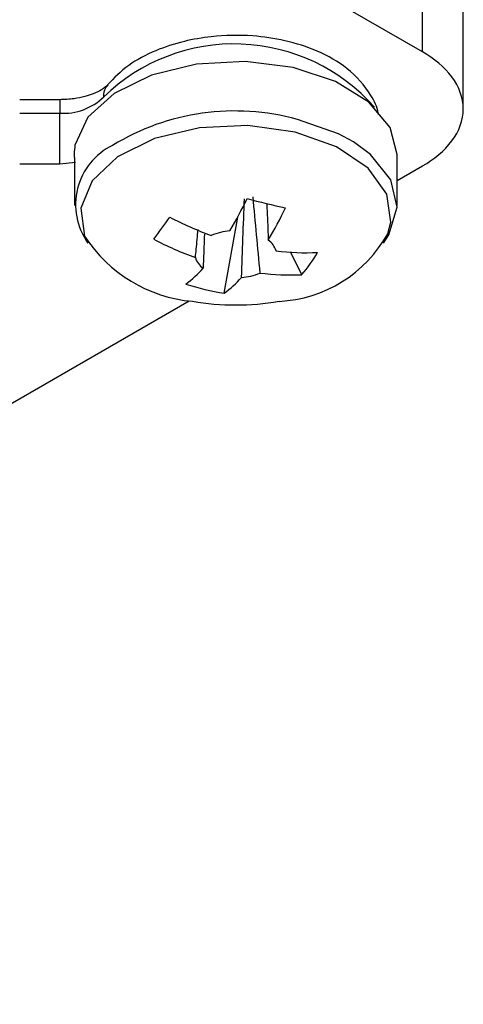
# Model space of a CAD drawing. Header units: millimetres. Extents: x 15231 to 16570, y 10019 to 11489.
# Tile 38 of 206: x 16432 to 16443, y 10037 to 10062. Entities that reach past the tile are written whole.
import ezdxf

# ---------------------------------------------------------------- set-up
doc = ezdxf.new("R2010")
doc.units = ezdxf.units.MM

msp = doc.modelspace()

# ---------------------------------------------------------------- linework, layer by layer
at = {"color": 7, "linetype": 'Continuous', "lineweight": 25}
for p, q in [((16441.796, 10060.921), (16407.119, 10080.94)), ((16441.796, 10060.921), (16441.796, 10067.569)), ((16442.81, 10059.508), (16442.81, 10066.983)), ((16432.804, 10059.735), (16431.812, 10059.735)), ((16431.812, 10059.404), (16432.804, 10059.404)), ((16432.804, 10058.146), (16433.197, 10058.186)), ((16433.167, 10058.303), (16433.167, 10057.114)), ((16441.167, 10057.114), (16441.167, 10058.376)), ((16431.812, 10058.146), (16432.804, 10058.146)), ((16441.167, 10057.732), (16441.796, 10058.095)), ((16436.884, 10054.943), (16437.216, 10056.827)), ((16438.804, 10055.403), (16438.528, 10055.959)), ((16405.812, 10037.322), (16436.011, 10054.756))]:
    msp.add_line(p, q, dxfattribs=at)
at = {"color": 7, "linetype": 'Continuous', "lineweight": 25, "flags": 128}
for points in [[(16441.167, 10058.376), (16440.995, 10059.046), (16440.471, 10059.677), (16439.645, 10060.189), (16438.59, 10060.534), (16437.405, 10060.681), (16436.198, 10060.616), (16435.08, 10060.346), (16434.154, 10059.894), (16433.504, 10059.303), (16433.191, 10058.627)], [(16440.085, 10058.694), (16439.718, 10058.893), (16438.696, 10059.248)], [(16438.64, 10058.933), (16437.468, 10059.095), (16436.266, 10059.04), (16435.152, 10058.774), (16434.236, 10058.322), (16433.606, 10057.728), (16433.326, 10057.051), (16433.421, 10056.357), (16433.423, 10056.352)], [(16440.937, 10056.418), (16441.009, 10056.704), (16440.914, 10057.398), (16440.452, 10058.041), (16439.669, 10058.57), (16438.64, 10058.933)], [(16440.829, 10056.186), (16440.967, 10056.393), (16441.166, 10057.072), (16441.01, 10057.754), (16440.513, 10058.38), (16440.085, 10058.694)]]:
    msp.add_lwpolyline(points, dxfattribs=at)
at = {"color": 7, "linetype": 'Continuous', "lineweight": 25}
for centre, radius, start, end in [((16437.13, 10056.473), 4.646, 41.5295, 134.1271), ((16432.898, 10060.824), 1.423, 266.2034, 314.4498), ((16437.147, 10053.633), 5.825, 74.5708, 121.3956), ((16434.829, 10057.139), 1.632, 116.0368, 215.7645), ((16428.107, 10061.745), 10.352, 329.4643, 334.496), ((16440.984, 10069.977), 13.172, 254.4378, 258.6951), ((16429.058, 10061.518), 10.352, 329.4643, 334.496), ((16367.834, 10104.931), 83.046, 324.13712, 324.6035), ((16439.327, 10064.074), 8.18, 242.3454, 250.2453), ((16437.133, 10055.009), 1.481, 94.2533, 112.6719), ((16436.415, 10058.294), 3.567, 212.9779, 264.8258), ((16438.933, 10063.524), 8.18, 242.3454, 250.2453), ((16437.687, 10055.849), 0.5, 16.568, 54.8129), ((16438.08, 10058.007), 3.27, 272.8207, 330.9183), ((16438.924, 10062.243), 6.297, 263.0836, 272.4908), ((16436.648, 10055.968), 0.5, 196.568, 234.8129), ((16436.264, 10057.639), 3.385, 318.6391, 330.1016), ((16434.365, 10057.319), 2.66, 306.1116, 318.5779), ((16435.316, 10057.092), 2.66, 306.1116, 318.5779), ((16437.201, 10056.809), 1.481, 274.2533, 292.6719), ((16438.53, 10061.693), 6.297, 263.0836, 272.4908), ((16437.776, 10060.783), 5.908, 251.8159, 261.317), ((16437.167, 10061.152), 6.5, 260.4925, 279.5075)]:
    msp.add_arc(centre, radius, start, end, dxfattribs=at)
for points, knots in [([(16440.708, 10059.373), (16440.706, 10059.385), (16440.685, 10059.55), (16440.47, 10059.966), (16439.992, 10060.521), (16439.234, 10060.95), (16438.42, 10061.214), (16437.523, 10061.348), (16436.667, 10061.33), (16435.851, 10061.189), (16435.143, 10060.958), (16434.464, 10060.6), (16434.152, 10060.273), (16433.991, 10060.105)], [0, 0, 0, 0, 0.005234, 0.074645, 0.202712, 0.315095, 0.416615, 0.508996, 0.625194, 0.703154, 0.793518, 0.893842, 1, 1, 1, 1]), ([(16441.796, 10058.095), (16442.084, 10058.262), (16442.343, 10058.472), (16442.707, 10058.957), (16442.81, 10059.232), (16442.81, 10059.784), (16442.707, 10060.059), (16442.343, 10060.545), (16442.084, 10060.755), (16441.796, 10060.921)], [0, 0, 0, 0, 0.25, 0.25, 0.5, 0.5, 0.75, 0.75, 1, 1, 1, 1]), ([(16433.986, 10060.099), (16433.985, 10060.098), (16433.98, 10060.091), (16433.866, 10059.987), (16433.661, 10059.887), (16433.423, 10059.809), (16433.141, 10059.751), (16432.924, 10059.742), (16432.804, 10059.738)], [0, 0, 0, 0, 0.054272, 0.284725, 0.471812, 0.623548, 0.791192, 1, 1, 1, 1]), ([(16433.895, 10059.808), (16433.9, 10059.89), (16433.907, 10060.004), (16433.982, 10060.076), (16434.003, 10060.095)], [0, 0, 0, 0, 0.722984, 1, 1, 1, 1]), ([(16432.804, 10059.733), (16432.804, 10059.749), (16432.804, 10059.724), (16432.804, 10059.601), (16432.804, 10059.506), (16432.804, 10059.404)], [0, 0, 0, 0, 0.5, 0.5, 1, 1, 1, 1]), ([(16432.804, 10058.149), (16432.804, 10058.148), (16432.804, 10058.143), (16432.804, 10058.174), (16432.804, 10058.277), (16432.804, 10058.466), (16432.804, 10058.651), (16432.804, 10058.809), (16432.804, 10058.973), (16432.804, 10059.181), (16432.804, 10059.316), (16432.804, 10059.404)], [0, 0, 0, 0, 0.017225, 0.109941, 0.282418, 0.454896, 0.547611, 0.642152, 0.736536, 0.828819, 1, 1, 1, 1]), ([(16433.169, 10058.303), (16433.169, 10058.332), (16433.168, 10058.412), (16433.182, 10058.543), (16433.191, 10058.627)], [0, 0, 0, 0, 0.3610137, 1, 1, 1, 1]), ([(16437.938, 10057.144), (16437.948, 10056.915), (16437.96, 10056.62), (16437.972, 10056.324), (16437.975, 10056.258)], [0, 0, 0, 0, 0.7767, 1, 1, 1, 1]), ([(16436.168, 10055.826), (16436.175, 10055.894), (16436.197, 10056.125), (16436.219, 10056.356), (16436.235, 10056.518)], [0, 0, 0, 0, 0.295301, 1, 1, 1, 1]), ([(16436.391, 10056.409), (16436.383, 10056.199), (16436.372, 10055.916), (16436.362, 10055.633), (16436.36, 10055.559)], [0, 0, 0, 0, 0.74025, 1, 1, 1, 1])]:
    msp.add_open_spline(points, degree=3, knots=knots, dxfattribs=at)
for points in [[(16437.311, 10055.332), (16437.335, 10055.98), (16437.359, 10056.629), (16437.384, 10057.28)], [(16437.772, 10055.442), (16437.716, 10056.072), (16437.657, 10056.701), (16437.596, 10057.331)]]:
    msp.add_open_spline(points, degree=3, dxfattribs=at)

doc.saveas('drawing.dxf')
